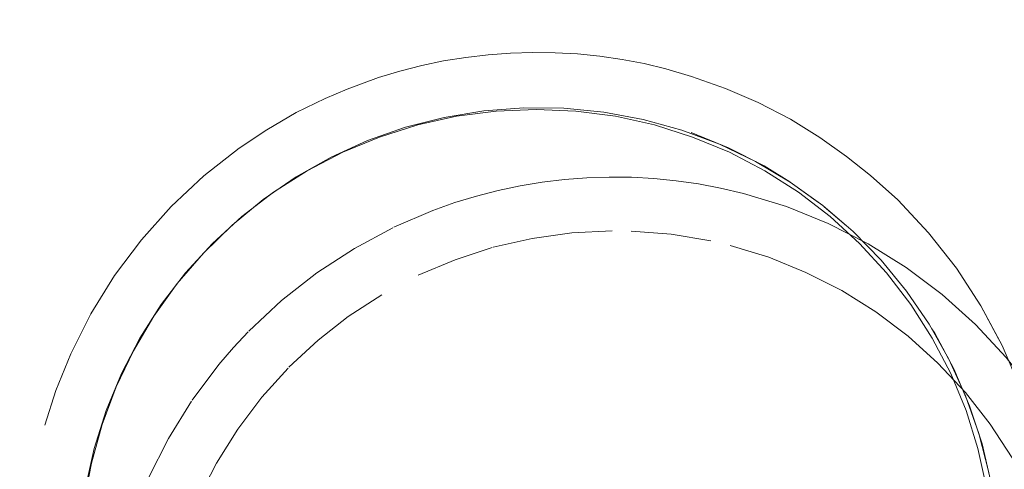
# Model space of a CAD drawing. Extents: x 3503739 to 3504470, y 5375172 to 5375561.
# Tile 36 of 142: x 3504140.5464 to 3504140.7078, y 5375387.4588 to 5375387.5325. Entities that reach past the tile are written whole.
import ezdxf

# ---------------------------------------------------------------- set-up
doc = ezdxf.new("R2010")
doc.units = 0
doc.header["$MEASUREMENT"] = 0
doc.layers.add('_4WP_STADT-DACH', color=7, linetype='Continuous')
doc.layers.add('BHM_WA', color=7, linetype='Continuous')

msp = doc.modelspace()

# ---------------------------------------------------------------- linework, layer by layer
at = {"layer": '_4WP_STADT-DACH', "color": 1, "linetype": 'Continuous', "lineweight": 50}
msp.add_circle((3504140.62381, 5375387.43326), 0.2, dxfattribs=at)
at = {"layer": 'BHM_WA', "color": 254, "linetype": 'Continuous', "lineweight": 9}
for p, q in [((3504140.58147, 5375387.47877), (3504140.58385, 5375387.48131)), ((3504140.69595, 5375387.48181), (3504140.69642, 5375387.48109)), ((3504140.57908, 5375387.47598), (3504140.58147, 5375387.47877))]:
    msp.add_line(p, q, dxfattribs=at)
for points in [[(3504140.70687, 5375387.48019, 0), (3504140.70432, 5375387.48495, 0), (3504140.70399, 5375387.48557, 0), (3504140.69997, 5375387.49175, 0), (3504140.69542, 5375387.49755, 0), (3504140.69039, 5375387.50293, 0), (3504140.68591, 5375387.50696, 0), (3504140.68491, 5375387.50785, 0), (3504140.68197, 5375387.51007, 0), (3504140.67903, 5375387.51228, 0), (3504140.67758, 5375387.51319, 0), (3504140.67748, 5375387.51325, 0), (3504140.67278, 5375387.51618, 0), (3504140.67263, 5375387.51627, 0), (3504140.66745, 5375387.5189, 0), (3504140.66622, 5375387.51953, 0), (3504140.6621, 5375387.52119, 0), (3504140.6594, 5375387.52228, 0), (3504140.65653, 5375387.52316, 0), (3504140.65645, 5375387.52319, 0), (3504140.65236, 5375387.52444, 0), (3504140.65066, 5375387.52484, 0), (3504140.64878, 5375387.52528, 0), (3504140.64517, 5375387.52596, 0), (3504140.64477, 5375387.52602, 0), (3504140.64153, 5375387.52649, 0), (3504140.63884, 5375387.52676, 0), (3504140.63787, 5375387.52686, 0), (3504140.6342, 5375387.52707, 0), (3504140.63304, 5375387.52709, 0), (3504140.63053, 5375387.52712, 0), (3504140.62726, 5375387.52702, 0), (3504140.62715, 5375387.52701, 0), (3504140.62705, 5375387.52701, 0), (3504140.62685, 5375387.52701, 0), (3504140.62319, 5375387.52673, 0), (3504140.62151, 5375387.52653, 0), (3504140.61954, 5375387.5263, 0), (3504140.61626, 5375387.52576, 0), (3504140.61592, 5375387.52571, 0), (3504140.61232, 5375387.52496, 0), (3504140.61138, 5375387.52472, 0), (3504140.60876, 5375387.52405, 0), (3504140.60697, 5375387.52351, 0), (3504140.60525, 5375387.52299, 0), (3504140.60316, 5375387.52226, 0), (3504140.60178, 5375387.52178, 0), (3504140.60008, 5375387.5211, 0), (3504140.59837, 5375387.52041, 0), (3504140.59785, 5375387.52018, 0), (3504140.59651, 5375387.51957, 0), (3504140.59568, 5375387.51919, 0), (3504140.59525, 5375387.519, 0), (3504140.59503, 5375387.5189, 0), (3504140.59483, 5375387.5188, 0), (3504140.59175, 5375387.51724, 0), (3504140.58857, 5375387.51541, 0), (3504140.58692, 5375387.51445, 0), (3504140.5824, 5375387.51143, 0), (3504140.57946, 5375387.50923, 0), (3504140.57662, 5375387.5069, 0), (3504140.57389, 5375387.50445, 0), (3504140.57127, 5375387.50188, 0), (3504140.56876, 5375387.4992, 0), (3504140.56637, 5375387.49641, 0), (3504140.5641, 5375387.49352, 0), (3504140.56379, 5375387.49308, 0), (3504140.56197, 5375387.49053, 0), (3504140.56037, 5375387.48807, 0), (3504140.55996, 5375387.48745, 0), (3504140.55809, 5375387.48429, 0), (3504140.5573, 5375387.4828, 0), (3504140.55637, 5375387.48104, 0), (3504140.55478, 5375387.47773, 0), (3504140.55462, 5375387.47735, 0), (3504140.55334, 5375387.47434, 0), (3504140.55236, 5375387.47173, 0), (3504140.55205, 5375387.4709, 0), (3504140.55091, 5375387.4674, 0), (3504140.55053, 5375387.46603, 0)], [(3504140.70529, 5375387.45828, 0), (3504140.70365, 5375387.46465, 0), (3504140.70147, 5375387.47084, 0), (3504140.69875, 5375387.47683, 0), (3504140.69553, 5375387.48256, 0), (3504140.69181, 5375387.48798, 0), (3504140.68764, 5375387.49306, 0), (3504140.68304, 5375387.49776, 0), (3504140.67805, 5375387.50204, 0), (3504140.6727, 5375387.50586, 0), (3504140.66705, 5375387.50921, 0), (3504140.66112, 5375387.51205, 0), (3504140.65497, 5375387.51436, 0), (3504140.64863, 5375387.51613, 0), (3504140.64217, 5375387.51734, 0), (3504140.63563, 5375387.51798, 0), (3504140.62906, 5375387.51805, 0), (3504140.6225, 5375387.51754, 0), (3504140.61602, 5375387.51647, 0), (3504140.60965, 5375387.51484, 0), (3504140.60345, 5375387.51265, 0), (3504140.59747, 5375387.50994, 0), (3504140.59174, 5375387.50671, 0), (3504140.58631, 5375387.503, 0), (3504140.58123, 5375387.49882, 0), (3504140.57654, 5375387.49422, 0), (3504140.57226, 5375387.48923, 0), (3504140.56843, 5375387.48389, 0), (3504140.56509, 5375387.47823, 0), (3504140.56225, 5375387.4723, 0), (3504140.55993, 5375387.46615, 0), (3504140.55817, 5375387.45982, 0), (3504140.55696, 5375387.45336, 0)], [(3504140.70529, 5375387.45828, 0), (3504140.70365, 5375387.46465, 0), (3504140.70147, 5375387.47084, 0), (3504140.69875, 5375387.47683, 0), (3504140.69553, 5375387.48256, 0), (3504140.69181, 5375387.48798, 0), (3504140.68764, 5375387.49306, 0), (3504140.68304, 5375387.49776, 0), (3504140.67805, 5375387.50204, 0), (3504140.6727, 5375387.50586, 0), (3504140.66705, 5375387.50921, 0), (3504140.66112, 5375387.51205, 0), (3504140.65497, 5375387.51436, 0), (3504140.64863, 5375387.51613, 0), (3504140.64217, 5375387.51734, 0), (3504140.63563, 5375387.51798, 0), (3504140.62906, 5375387.51805, 0), (3504140.6225, 5375387.51754, 0), (3504140.61602, 5375387.51647, 0), (3504140.60965, 5375387.51484, 0), (3504140.60345, 5375387.51265, 0), (3504140.59747, 5375387.50994, 0), (3504140.59174, 5375387.50671, 0), (3504140.58631, 5375387.503, 0), (3504140.58123, 5375387.49882, 0), (3504140.57654, 5375387.49422, 0), (3504140.57226, 5375387.48923, 0), (3504140.56843, 5375387.48389, 0), (3504140.56509, 5375387.47823, 0), (3504140.56225, 5375387.4723, 0), (3504140.55993, 5375387.46615, 0), (3504140.55817, 5375387.45982, 0), (3504140.55696, 5375387.45336, 0)], [(3504140.55721, 5375387.4558, 0), (3504140.55862, 5375387.46219, 0), (3504140.56059, 5375387.46843, 0), (3504140.5631, 5375387.47447, 0), (3504140.56612, 5375387.48028, 0), (3504140.56963, 5375387.48579, 0), (3504140.57362, 5375387.49098, 0), (3504140.57803, 5375387.49581, 0), (3504140.58286, 5375387.50023, 0), (3504140.58805, 5375387.50421, 0), (3504140.59357, 5375387.50773, 0), (3504140.59937, 5375387.51075, 0), (3504140.60542, 5375387.51325, 0), (3504140.61166, 5375387.51522, 0), (3504140.61804, 5375387.51664, 0), (3504140.62453, 5375387.51749, 0), (3504140.63107, 5375387.51778, 0), (3504140.6376, 5375387.51749, 0), (3504140.64409, 5375387.51664, 0), (3504140.65048, 5375387.51522, 0), (3504140.65672, 5375387.51325, 0), (3504140.66276, 5375387.51075, 0), (3504140.66857, 5375387.50773, 0), (3504140.67409, 5375387.50421, 0), (3504140.67928, 5375387.50023, 0), (3504140.6841, 5375387.49581, 0), (3504140.68852, 5375387.49098, 0), (3504140.6925, 5375387.48579, 0), (3504140.69602, 5375387.48028, 0), (3504140.69904, 5375387.47447, 0), (3504140.70155, 5375387.46843, 0), (3504140.70351, 5375387.46219, 0), (3504140.70493, 5375387.4558, 0)], [(3504140.70493, 5375387.4558, 0), (3504140.70351, 5375387.46219, 0), (3504140.70155, 5375387.46843, 0), (3504140.69904, 5375387.47447, 0), (3504140.69602, 5375387.48028, 0), (3504140.6925, 5375387.48579, 0), (3504140.68852, 5375387.49098, 0), (3504140.6841, 5375387.49581, 0), (3504140.67928, 5375387.50023, 0), (3504140.67409, 5375387.50421, 0), (3504140.66857, 5375387.50773, 0), (3504140.66276, 5375387.51075, 0), (3504140.65672, 5375387.51325, 0), (3504140.65048, 5375387.51522, 0), (3504140.64409, 5375387.51664, 0), (3504140.6376, 5375387.51749, 0), (3504140.63107, 5375387.51778, 0), (3504140.62453, 5375387.51749, 0), (3504140.61804, 5375387.51664, 0), (3504140.61166, 5375387.51522, 0), (3504140.60542, 5375387.51325, 0), (3504140.59937, 5375387.51075, 0), (3504140.59357, 5375387.50773, 0), (3504140.58805, 5375387.50421, 0), (3504140.58286, 5375387.50023, 0), (3504140.57803, 5375387.49581, 0), (3504140.57362, 5375387.49098, 0), (3504140.56963, 5375387.48579, 0), (3504140.56612, 5375387.48028, 0), (3504140.5631, 5375387.47447, 0), (3504140.56059, 5375387.46843, 0), (3504140.55862, 5375387.46219, 0), (3504140.55721, 5375387.4558, 0)], [(3504140.70493, 5375387.4558, 0), (3504140.70351, 5375387.46219, 0), (3504140.70155, 5375387.46843, 0), (3504140.69904, 5375387.47447, 0), (3504140.69602, 5375387.48028, 0), (3504140.6925, 5375387.48579, 0), (3504140.68852, 5375387.49098, 0), (3504140.6841, 5375387.49581, 0), (3504140.67928, 5375387.50023, 0), (3504140.67409, 5375387.50421, 0), (3504140.66857, 5375387.50773, 0), (3504140.66276, 5375387.51075, 0), (3504140.65672, 5375387.51325, 0), (3504140.65048, 5375387.51522, 0), (3504140.64409, 5375387.51664, 0), (3504140.6376, 5375387.51749, 0), (3504140.63107, 5375387.51778, 0), (3504140.62453, 5375387.51749, 0), (3504140.61804, 5375387.51664, 0), (3504140.61166, 5375387.51522, 0), (3504140.60542, 5375387.51325, 0), (3504140.59937, 5375387.51075, 0), (3504140.59357, 5375387.50773, 0), (3504140.58805, 5375387.50421, 0), (3504140.58286, 5375387.50023, 0), (3504140.57803, 5375387.49581, 0), (3504140.57362, 5375387.49098, 0), (3504140.56963, 5375387.48579, 0), (3504140.56612, 5375387.48028, 0), (3504140.5631, 5375387.47447, 0), (3504140.56059, 5375387.46843, 0), (3504140.55862, 5375387.46219, 0), (3504140.55721, 5375387.4558, 0)], [(3504140.70493, 5375387.4558, 0), (3504140.70351, 5375387.46219, 0), (3504140.70155, 5375387.46843, 0), (3504140.69904, 5375387.47447, 0), (3504140.69602, 5375387.48028, 0), (3504140.6925, 5375387.48579, 0), (3504140.68852, 5375387.49098, 0), (3504140.6841, 5375387.49581, 0), (3504140.67928, 5375387.50023, 0), (3504140.67409, 5375387.50421, 0), (3504140.66857, 5375387.50773, 0), (3504140.66276, 5375387.51075, 0), (3504140.65672, 5375387.51325, 0), (3504140.65048, 5375387.51522, 0), (3504140.64409, 5375387.51664, 0), (3504140.6376, 5375387.51749, 0), (3504140.63107, 5375387.51778, 0), (3504140.62453, 5375387.51749, 0), (3504140.61804, 5375387.51664, 0), (3504140.61166, 5375387.51522, 0), (3504140.60542, 5375387.51325, 0), (3504140.59937, 5375387.51075, 0), (3504140.59357, 5375387.50773, 0), (3504140.58805, 5375387.50421, 0), (3504140.58286, 5375387.50023, 0), (3504140.57803, 5375387.49581, 0), (3504140.57362, 5375387.49098, 0), (3504140.56963, 5375387.48579, 0), (3504140.56612, 5375387.48028, 0), (3504140.5631, 5375387.47447, 0), (3504140.56059, 5375387.46843, 0), (3504140.55862, 5375387.46219, 0), (3504140.55721, 5375387.4558, 0)], [(3504140.70493, 5375387.4558, 0), (3504140.70351, 5375387.46219, 0), (3504140.70155, 5375387.46843, 0), (3504140.69904, 5375387.47447, 0), (3504140.69602, 5375387.48028, 0), (3504140.6925, 5375387.48579, 0), (3504140.68852, 5375387.49098, 0), (3504140.6841, 5375387.49581, 0), (3504140.67928, 5375387.50023, 0), (3504140.67409, 5375387.50421, 0), (3504140.66857, 5375387.50773, 0), (3504140.66276, 5375387.51075, 0), (3504140.65672, 5375387.51325, 0), (3504140.65048, 5375387.51522, 0), (3504140.64409, 5375387.51664, 0), (3504140.6376, 5375387.51749, 0), (3504140.63107, 5375387.51778, 0), (3504140.62453, 5375387.51749, 0), (3504140.61804, 5375387.51664, 0), (3504140.61166, 5375387.51522, 0), (3504140.60542, 5375387.51325, 0), (3504140.59937, 5375387.51075, 0), (3504140.59357, 5375387.50773, 0), (3504140.58805, 5375387.50421, 0), (3504140.58286, 5375387.50023, 0), (3504140.57803, 5375387.49581, 0), (3504140.57362, 5375387.49098, 0), (3504140.56963, 5375387.48579, 0), (3504140.56612, 5375387.48028, 0), (3504140.5631, 5375387.47447, 0), (3504140.56059, 5375387.46843, 0), (3504140.55862, 5375387.46219, 0), (3504140.55721, 5375387.4558, 0)], [(3504140.67265, 5375387.5059, 0), (3504140.66847, 5375387.5085, 0), (3504140.66705, 5375387.50923, 0), (3504140.6626, 5375387.5115, 0), (3504140.66112, 5375387.51209, 0), (3504140.65649, 5375387.51397, 0), (3504140.65498, 5375387.51443, 0)], [(3504140.64304, 5375387.50669, 0), (3504140.64285, 5375387.50667, 0), (3504140.63937, 5375387.50656, 0), (3504140.6359, 5375387.50631, 0), (3504140.63571, 5375387.50628, 0), (3504140.63551, 5375387.50625, 0), (3504140.63206, 5375387.50584, 0)], [(3504140.65769, 5375387.50557, 0), (3504140.65749, 5375387.50559, 0), (3504140.65405, 5375387.50609, 0), (3504140.65059, 5375387.50644, 0), (3504140.65039, 5375387.50645, 0), (3504140.65019, 5375387.50645, 0), (3504140.64672, 5375387.50665, 0), (3504140.64324, 5375387.50669, 0), (3504140.64304, 5375387.50669, 0)], [(3504140.62484, 5375387.50448, 0), (3504140.62147, 5375387.50362, 0), (3504140.62129, 5375387.50357, 0)], [(3504140.63206, 5375387.50584, 0), (3504140.62863, 5375387.50528, 0), (3504140.62844, 5375387.50524, 0), (3504140.62824, 5375387.50519, 0), (3504140.62484, 5375387.50448, 0)], [(3504140.7274, 5375387.40839, 0), (3504140.72825, 5375387.41547, 0), (3504140.72827, 5375387.4157, 0), (3504140.7285, 5375387.42306, 0), (3504140.72809, 5375387.43041, 0), (3504140.72705, 5375387.4377, 0), (3504140.72537, 5375387.44487, 0), (3504140.72307, 5375387.45187, 0), (3504140.72018, 5375387.45865, 0), (3504140.7167, 5375387.46515, 0), (3504140.71268, 5375387.47132, 0), (3504140.70814, 5375387.47712, 0), (3504140.7031, 5375387.4825, 0), (3504140.69763, 5375387.48743, 0), (3504140.69174, 5375387.49186, 0), (3504140.6855, 5375387.49576, 0), (3504140.67894, 5375387.4991, 0), (3504140.67211, 5375387.50186, 0), (3504140.66508, 5375387.50401, 0), (3504140.66488, 5375387.50405, 0), (3504140.66469, 5375387.50409, 0), (3504140.6613, 5375387.50489, 0), (3504140.65788, 5375387.50554, 0), (3504140.65769, 5375387.50557, 0)], [(3504140.67273, 5375387.50585, 0), (3504140.6727, 5375387.50586, 0), (3504140.67265, 5375387.5059, 0)], [(3504140.67738, 5375387.50252, 0), (3504140.67406, 5375387.50501, 0), (3504140.67273, 5375387.50585, 0)], [(3504140.62129, 5375387.50357, 0), (3504140.6211, 5375387.5035, 0), (3504140.61777, 5375387.5025, 0), (3504140.61449, 5375387.50135, 0), (3504140.61431, 5375387.50128, 0), (3504140.61413, 5375387.50119, 0), (3504140.61091, 5375387.4999, 0), (3504140.60774, 5375387.49847, 0), (3504140.60756, 5375387.49838, 0)], [(3504140.67829, 5375387.50183, 0), (3504140.67805, 5375387.50204, 0), (3504140.67738, 5375387.50252, 0)], [(3504140.68194, 5375387.4987, 0), (3504140.67933, 5375387.50105, 0), (3504140.67829, 5375387.50183, 0)], [(3504140.60756, 5375387.49838, 0), (3504140.60739, 5375387.49829, 0), (3504140.60429, 5375387.49672, 0), (3504140.60128, 5375387.49498, 0), (3504140.59963, 5375387.49403, 0), (3504140.59511, 5375387.49101, 0), (3504140.59496, 5375387.49089, 0), (3504140.59218, 5375387.4888, 0), (3504140.58934, 5375387.48648, 0), (3504140.58919, 5375387.48634, 0), (3504140.5866, 5375387.48402, 0), (3504140.58398, 5375387.48145, 0), (3504140.58385, 5375387.48131, 0)], [(3504140.68342, 5375387.49737, 0), (3504140.68304, 5375387.49776, 0), (3504140.68194, 5375387.4987, 0)], [(3504140.63695, 5375387.49754, 0), (3504140.63678, 5375387.49752, 0), (3504140.63351, 5375387.49714, 0), (3504140.63044, 5375387.49663, 0), (3504140.63027, 5375387.49661, 0), (3504140.62705, 5375387.49593, 0), (3504140.62403, 5375387.49517, 0), (3504140.62386, 5375387.49512, 0)], [(3504140.64353, 5375387.49787, 0), (3504140.64335, 5375387.49787, 0), (3504140.64006, 5375387.49777, 0), (3504140.63695, 5375387.49754, 0)], [(3504140.6597, 5375387.49622, 0), (3504140.65663, 5375387.4968, 0), (3504140.65646, 5375387.49684, 0), (3504140.6532, 5375387.49731, 0), (3504140.6501, 5375387.49762, 0), (3504140.64993, 5375387.49764, 0), (3504140.64664, 5375387.49783, 0), (3504140.64353, 5375387.49787, 0)], [(3504140.68628, 5375387.49445, 0), (3504140.68424, 5375387.49664, 0), (3504140.68342, 5375387.49737, 0)], [(3504140.62386, 5375387.49512, 0), (3504140.62071, 5375387.49417, 0), (3504140.61778, 5375387.49314, 0), (3504140.61761, 5375387.49308, 0), (3504140.61455, 5375387.49186, 0), (3504140.61172, 5375387.49058, 0), (3504140.61156, 5375387.49051, 0), (3504140.60863, 5375387.48902, 0)], [(3504140.71483, 5375387.44878, 0), (3504140.71224, 5375387.45485, 0), (3504140.70913, 5375387.46067, 0), (3504140.70553, 5375387.4662, 0), (3504140.70146, 5375387.47139, 0), (3504140.69695, 5375387.47621, 0), (3504140.69205, 5375387.48062, 0), (3504140.68678, 5375387.48459, 0), (3504140.68119, 5375387.48808, 0), (3504140.67531, 5375387.49107, 0), (3504140.6692, 5375387.49354, 0), (3504140.6629, 5375387.49547, 0), (3504140.6597, 5375387.49622, 0)], [(3504140.68809, 5375387.49251, 0), (3504140.68764, 5375387.49306, 0), (3504140.68628, 5375387.49445, 0)], [(3504140.69037, 5375387.48974, 0), (3504140.68874, 5375387.49181, 0), (3504140.68809, 5375387.49251, 0)], [(3504140.60863, 5375387.48902, 0), (3504140.60593, 5375387.48747, 0), (3504140.60578, 5375387.48738, 0)], [(3504140.69227, 5375387.48731, 0), (3504140.69181, 5375387.48798, 0), (3504140.69037, 5375387.48974, 0)], [(3504140.60578, 5375387.48738, 0), (3504140.6043, 5375387.48653, 0), (3504140.60025, 5375387.48382, 0), (3504140.59777, 5375387.48196, 0), (3504140.59536, 5375387.47998, 0)], [(3504140.69416, 5375387.48456, 0), (3504140.69281, 5375387.48662, 0), (3504140.69227, 5375387.48731, 0)], [(3504140.71036, 5375387.4723, 0), (3504140.70746, 5375387.47907, 0), (3504140.70399, 5375387.48557, 0)], [(3504140.69595, 5375387.48181, 0), (3504140.69553, 5375387.48256, 0), (3504140.69416, 5375387.48456, 0)], [(3504140.70568, 5375387.45652, 0), (3504140.70417, 5375387.46294, 0), (3504140.70212, 5375387.46921, 0), (3504140.69953, 5375387.47527, 0), (3504140.69642, 5375387.48109, 0), (3504140.69758, 5375387.47891, 0)], [(3504140.59536, 5375387.47998, 0), (3504140.59522, 5375387.47988, 0), (3504140.59508, 5375387.47976, 0), (3504140.59277, 5375387.47769, 0), (3504140.59054, 5375387.47551, 0), (3504140.59041, 5375387.47539, 0)], [(3504140.69909, 5375387.47608, 0), (3504140.69875, 5375387.47683, 0), (3504140.69758, 5375387.47891, 0)], [(3504140.70918, 5375387.47506, 0), (3504140.70746, 5375387.47907, 0), (3504140.70687, 5375387.48019, 0)], [(3504140.57908, 5375387.47598, 0), (3504140.57896, 5375387.47583, 0), (3504140.57682, 5375387.47309, 0), (3504140.57468, 5375387.4701, 0), (3504140.57457, 5375387.46994, 0)], [(3504140.59041, 5375387.47539, 0), (3504140.59029, 5375387.47527, 0), (3504140.58816, 5375387.473, 0), (3504140.58613, 5375387.47063, 0), (3504140.58602, 5375387.47051, 0), (3504140.5859, 5375387.47037, 0), (3504140.58398, 5375387.46792, 0), (3504140.58217, 5375387.46539, 0), (3504140.58206, 5375387.46525, 0), (3504140.58196, 5375387.46511, 0), (3504140.58026, 5375387.4625, 0), (3504140.57868, 5375387.45982, 0), (3504140.57858, 5375387.45967, 0), (3504140.57849, 5375387.45952, 0), (3504140.57703, 5375387.45677, 0), (3504140.57568, 5375387.45396, 0), (3504140.5756, 5375387.4538, 0), (3504140.57552, 5375387.45364, 0)], [(3504140.70058, 5375387.4728, 0), (3504140.69953, 5375387.47527, 0), (3504140.69909, 5375387.47608, 0)], [(3504140.70171, 5375387.47016, 0), (3504140.70147, 5375387.47084, 0), (3504140.70058, 5375387.4728, 0)], [(3504140.57457, 5375387.46994, 0), (3504140.57268, 5375387.46702, 0), (3504140.57081, 5375387.46386, 0), (3504140.57071, 5375387.46369, 0), (3504140.56908, 5375387.46062, 0), (3504140.56749, 5375387.4573, 0), (3504140.56742, 5375387.45712, 0), (3504140.56605, 5375387.45392, 0), (3504140.56476, 5375387.45048, 0), (3504140.5647, 5375387.45029, 0), (3504140.56363, 5375387.44698, 0), (3504140.56264, 5375387.44344, 0), (3504140.56114, 5375387.43624, 0), (3504140.56027, 5375387.42893, 0), (3504140.56004, 5375387.42157, 0), (3504140.56045, 5375387.41422, 0), (3504140.5615, 5375387.40693, 0), (3504140.56317, 5375387.39976, 0)], [(3504140.70308, 5375387.46627, 0), (3504140.70212, 5375387.46921, 0), (3504140.70171, 5375387.47016, 0)], [(3504140.70379, 5375387.46409, 0), (3504140.70365, 5375387.46465, 0), (3504140.70308, 5375387.46627, 0)], [(3504140.70501, 5375387.45934, 0), (3504140.70417, 5375387.46294, 0), (3504140.70379, 5375387.46409, 0)], [(3504140.70535, 5375387.45793, 0), (3504140.70529, 5375387.45828, 0), (3504140.70501, 5375387.45934, 0)]]:
    msp.add_polyline3d(points, dxfattribs=at)

doc.saveas('drawing.dxf')
